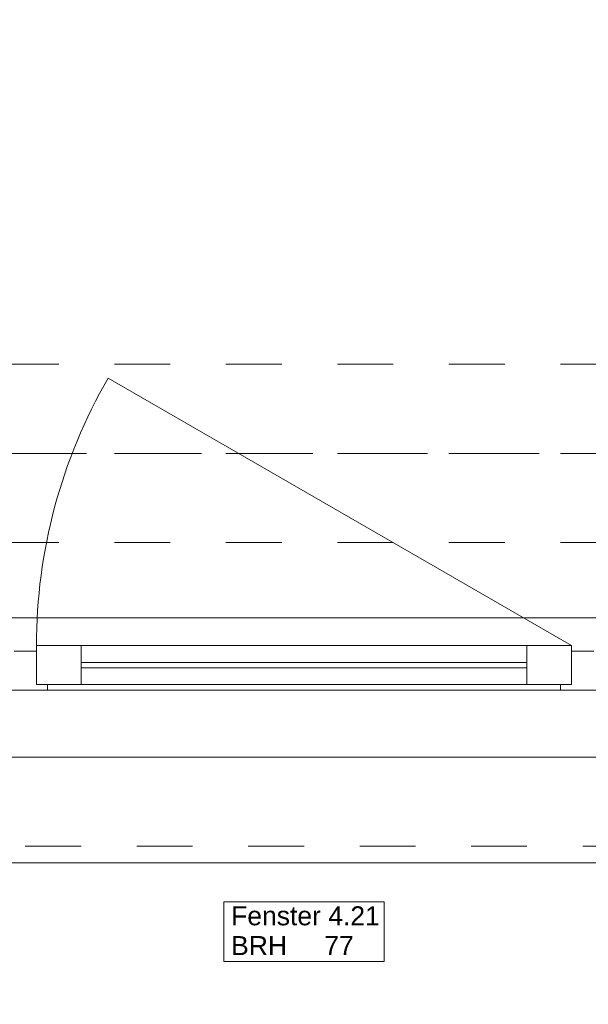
# Model space of a CAD drawing. Header units: metres. Extents: x -3.5 to 65.3, y -10.9 to 16.7.
# Tile 15 of 234: x 9 to 10, y -0.4 to 1.3. Entities that reach past the tile are written whole.
import ezdxf

# ---------------------------------------------------------------- set-up
doc = ezdxf.new("R2010")
doc.units = ezdxf.units.M
doc.header["$MEASUREMENT"] = 0
for name, pattern in [('Achse', [0.08, 0.04, -0.02, 0, -0.02]), ('Strichlinie doppelt', [0.218722, 0.105833, -0.042333, 0.028222, -0.042333]), ('Strichlinie eng', [0.046, 0.03, -0.016]), ('Untersicht', [0.04, 0.03, -0.01])]:
    doc.linetypes.add(name, pattern=pattern)
for name, color, linetype in [('451 - Universal.Achsen Raster', 7, 'Continuous'), ('603 - Struktur.Bodenplatte_ Decke Roh', 7, 'Continuous'), ('604 - Struktur.Wand Aussen', 7, 'Continuous'), ('608 - Struktur.Träger', 7, 'Continuous')]:
    doc.layers.add(name, color=color, linetype=linetype)
doc.styles.add('ERSTELLTER_STIL_1', font='txt')

msp = doc.modelspace()

# ---------------------------------------------------------------- linework, layer by layer
at = {"layer": '451 - Universal.Achsen Raster', "color": 160, "linetype": 'Strichlinie doppelt', "lineweight": 9, "true_color": 0x3232ff}
msp.add_line((64.935, 0.55), (-3.175, 0.55), dxfattribs=at)
at = {"layer": '603 - Struktur.Bodenplatte_ Decke Roh', "color": 7, "linetype": 'Continuous', "lineweight": 18, "flags": 128}
msp.add_lwpolyline([(47.48, 13.695), (14.78, 13.695), (14.78, 13.455), (14.78, 13), (14.84, 13), (14.84, 8.585), (13.03, 8.585), (13.03, 8.725), (11.41, 8.725), (11.41, 13), (11.48, 13), (11.48, 13.455), (11.48, 13.695), (-0.015, 13.695), (-0.015, 0.005), (62.275, 0.005)], dxfattribs=at)
at = {"layer": '604 - Struktur.Wand Aussen', "color": 7, "linetype": 'Continuous', "lineweight": 9}
for p, q in [((10, 0.205), (9.1686, 0.685)), ((8.33, 0.255), (10.71, 0.255)), ((8.42, -0.185), (10.62, -0.185))]:
    msp.add_line(p, q, dxfattribs=at)
at = {"layer": '604 - Struktur.Wand Aussen', "color": 7, "linetype": 'Strichlinie eng', "lineweight": 9}
for p, q in [((8.33, 0.255), (10.71, 0.255)), ((8.42, -0.155), (10.62, -0.155))]:
    msp.add_line(p, q, dxfattribs=at)
at = {"layer": '604 - Struktur.Wand Aussen', "color": 7, "linetype": 'Continuous', "lineweight": 13}
for p, q in [((9, 0.195), (9.02, 0.195)), ((9.02, 0.195), (9.04, 0.195)), ((9.04, 0.135), (9.04, 0.205)), ((9.04, 0.205), (9.12, 0.205)), ((9.04, 0.195), (9.04, 0.135)), ((9.12, 0.205), (9.92, 0.205)), ((9.12, 0.205), (9.12, 0.135)), ((9.92, 0.135), (9.92, 0.205)), ((9.92, 0.205), (10, 0.205)), ((10, 0.205), (10, 0.135)), ((10, 0.135), (10, 0.195)), ((10, 0.195), (10.02, 0.195)), ((10.02, 0.195), (10.04, 0.195)), ((9.12, 0.175), (9.92, 0.175)), ((9.92, 0.165), (9.12, 0.165)), ((9.02, 0.125), (8.98, 0.125)), ((9.06, 0.125), (9.02, 0.125)), ((9.04, 0.135), (9.06, 0.135)), ((9.12, 0.135), (9.04, 0.135)), ((9.06, 0.135), (9.06, 0.125)), ((9.98, 0.125), (9.06, 0.125)), ((9.92, 0.135), (9.12, 0.135)), ((10, 0.135), (9.92, 0.135)), ((9.98, 0.125), (9.98, 0.135)), ((9.98, 0.135), (10, 0.135)), ((10.02, 0.125), (9.98, 0.125)), ((10.06, 0.125), (10.02, 0.125))]:
    msp.add_line(p, q, dxfattribs=at)
at = {"layer": '604 - Struktur.Wand Aussen', "color": 7, "linetype": 'Continuous', "lineweight": 9, "flags": 128}
msp.add_lwpolyline([(9.3762, -0.3619), (9.6638, -0.3619), (9.6638, -0.3084), (9.6638, -0.255), (9.3762, -0.255), (9.3762, -0.3084)], close=True, dxfattribs=at)
at = {"layer": '604 - Struktur.Wand Aussen', "color": 7, "linetype": 'Continuous', "lineweight": 9}
msp.add_arc((10, 0.205), 0.96, 150, 180, dxfattribs=at)
at = {"layer": '608 - Struktur.Träger', "color": 7, "linetype": 'Untersicht', "lineweight": 13}
for p, q in [((0.38, 0.71), (61.88, 0.71)), ((0.38, 0.39), (61.88, 0.39))]:
    msp.add_line(p, q, dxfattribs=at)
at = {"layer": '608 - Struktur.Träger', "color": 7, "linetype": 'Achse', "lineweight": 9}
msp.add_line((0.38, 0.55), (61.88, 0.55), dxfattribs=at)

# ---------------------------------------------------------------- texts
at = {"layer": '604 - Struktur.Wand Aussen', "color": 7, "lineweight": 9, "char_height": 0.034, "style": 'ERSTELLTER_STIL_1'}
for s, insert, attachment_point in [('\\A1;{\\pql;\\pt0;\\fArial|b0|i0|c0|p38;Fenster 4.21}', (9.3893, -0.2973), 7), ('\\A1;{\\pql;\\pt0;\\fArial|b0|i0|c0|p38;BRH}', (9.3893, -0.3162), 1), ('\\A1;{\\pql;\\pt0,0.02;\\fArial|b0|i0|c0|p38;77\\fArial|b0|i0|c0|p38;\\A1{\\H.66x;\\S^  ;}\\fArial|b0|i0|c0|p38;\\fArial|b0|i0|c0|p38;\\A1{\\H.66x;\\S^  ;}}', (9.5564, -0.3162), 1), ('\\A1;{\\pql;\\pt0;\\fArial|b0|i0|c0|p38;}', (9.608, -0.3084), 1)]:
    msp.add_mtext(s, dxfattribs=dict(at, insert=insert, attachment_point=attachment_point))

doc.saveas('drawing.dxf')
